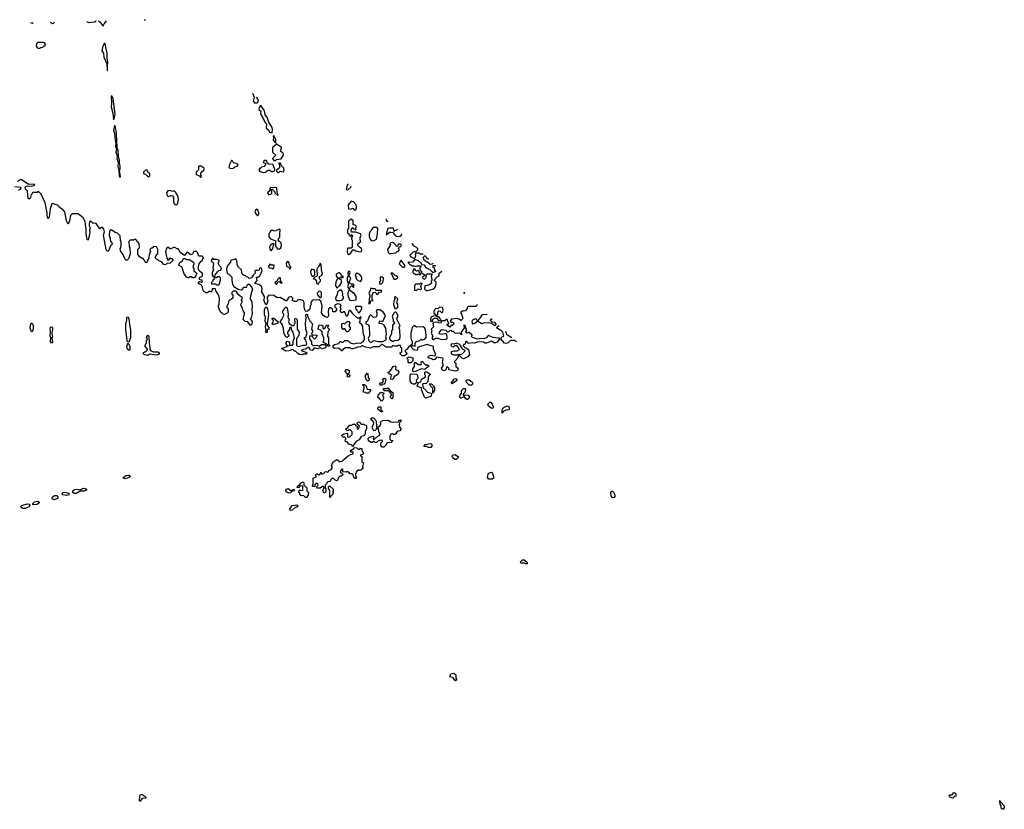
# Model space of a CAD drawing. Extents: x 2737958 to 2903317, y 894217 to 1030017.
# Tile 71 of 123: x 2787297 to 2799650, y 1020110 to 1030017. Entities that reach past the tile are written whole.
import ezdxf

# ---------------------------------------------------------------- set-up
doc = ezdxf.new("R2010")
doc.units = 0

msp = doc.modelspace()

# ---------------------------------------------------------------- linework, layer by layer
at = {"layer": '0CON05XD'}
for points in [[(2787431, 1029980), (2787455, 1029974), (2787465, 1029981)], [(2787683, 1029986), (2787705, 1029970), (2787725, 1029972), (2787734, 1029988)], [(2788141, 1029998), (2788145, 1029989), (2788165, 1029980), (2788235, 1029990), (2788255, 1030001)], [(2788288, 1030002), (2788307, 1029987), (2788335, 1029942), (2788345, 1029938), (2788357, 1029965), (2788385, 1030004)], [(2788644, 1030011), (2788645, 1030011)], [(2788860, 1030016), (2788865, 1030014), (2788876, 1030017)], [(2787555, 1029660), (2787562, 1029668), (2787587, 1029673), (2787605, 1029690), (2787615, 1029690), (2787620, 1029705), (2787610, 1029725), (2787595, 1029730), (2787525, 1029730), (2787510, 1029715), (2787502, 1029685), (2787512, 1029672), (2787525, 1029660), (2787555, 1029660)], [(2788400, 1029380), (2788397, 1029435), (2788402, 1029485), (2788394, 1029534), (2788396, 1029596), (2788375, 1029692), (2788365, 1029718), (2788357, 1029717), (2788342, 1029685), (2788328, 1029625), (2788347, 1029597), (2788352, 1029545), (2788392, 1029462), (2788395, 1029380), (2788400, 1029380)], [(2788475, 1028760), (2788486, 1028784), (2788496, 1028835), (2788472, 1029025), (2788455, 1029062), (2788444, 1029056), (2788450, 1028965), (2788443, 1028925), (2788466, 1028846), (2788475, 1028760)], [(2790218, 1029093), (2790238, 1029045), (2790228, 1028995), (2790245, 1028972), (2790275, 1028974), (2790287, 1028983), (2790292, 1028995), (2790285, 1029023), (2790270, 1029044)], [(2790465, 1028598), (2790469, 1028645), (2790464, 1028665), (2790420, 1028741), (2790404, 1028795), (2790379, 1028825), (2790370, 1028875), (2790325, 1028937), (2790315, 1028938), (2790302, 1028915), (2790298, 1028888), (2790321, 1028871), (2790317, 1028835), (2790349, 1028785), (2790371, 1028731), (2790393, 1028705), (2790390, 1028655), (2790418, 1028635), (2790430, 1028605), (2790465, 1028598)], [(2788555, 1028040), (2788560, 1028045), (2788550, 1028125), (2788559, 1028145), (2788559, 1028185), (2788548, 1028215), (2788549, 1028255), (2788539, 1028295), (2788533, 1028375), (2788520, 1028405), (2788512, 1028595), (2788497, 1028685), (2788485, 1028690), (2788473, 1028627), (2788488, 1028595), (2788490, 1028535), (2788502, 1028465), (2788500, 1028425), (2788512, 1028395), (2788503, 1028355), (2788519, 1028309), (2788517, 1028275), (2788533, 1028225), (2788527, 1028175), (2788543, 1028123), (2788544, 1028064), (2788555, 1028040)], [(2790505, 1028470), (2790510, 1028475), (2790510, 1028515), (2790485, 1028562), (2790478, 1028555), (2790483, 1028535), (2790478, 1028505), (2790505, 1028470)], [(2790505, 1028250), (2790518, 1028262), (2790578, 1028272), (2790607, 1028315), (2790603, 1028343), (2790577, 1028357), (2790568, 1028368), (2790582, 1028405), (2790580, 1028415), (2790515, 1028460), (2790506, 1028444), (2790470, 1028415), (2790470, 1028355), (2790510, 1028315), (2790470, 1028275), (2790485, 1028250), (2790505, 1028250)], [(2789938, 1028148), (2789975, 1028152), (2789995, 1028170), (2790025, 1028180), (2790040, 1028195), (2790027, 1028207), (2789985, 1028220), (2789970, 1028235), (2789965, 1028250), (2789955, 1028250), (2789928, 1028202), (2789920, 1028165), (2789938, 1028148)], [(2790355, 1028098), (2790375, 1028102), (2790415, 1028130), (2790435, 1028128), (2790455, 1028113), (2790475, 1028112), (2790500, 1028125), (2790500, 1028145), (2790482, 1028175), (2790478, 1028198), (2790423, 1028203), (2790402, 1028222), (2790395, 1028250), (2790365, 1028250), (2790350, 1028235), (2790362, 1028222), (2790380, 1028215), (2790380, 1028195), (2790370, 1028185), (2790370, 1028175), (2790333, 1028167), (2790315, 1028150), (2790300, 1028150), (2790300, 1028125), (2790312, 1028112), (2790355, 1028098)], [(2788915, 1028040), (2788932, 1028058), (2788932, 1028082), (2788911, 1028101), (2788895, 1028130), (2788875, 1028130), (2788850, 1028105), (2788850, 1028085), (2788875, 1028080), (2788915, 1028040)], [(2789575, 1028040), (2789580, 1028055), (2789570, 1028065), (2789568, 1028092), (2789595, 1028120), (2789608, 1028122), (2789610, 1028155), (2789575, 1028178), (2789545, 1028180), (2789540, 1028175), (2789540, 1028135), (2789510, 1028105), (2789510, 1028075), (2789545, 1028060), (2789565, 1028040), (2789575, 1028040)], [(2790545, 1028100), (2790565, 1028118), (2790605, 1028108), (2790616, 1028124), (2790613, 1028155), (2790580, 1028185), (2790565, 1028220), (2790550, 1028215), (2790558, 1028178), (2790555, 1028160), (2790535, 1028140), (2790520, 1028135), (2790520, 1028115), (2790535, 1028100), (2790545, 1028100)], [(2788355, 1027390), (2788335, 1027410), (2788325, 1027410), (2788302, 1027392), (2788255, 1027460), (2788213, 1027463), (2788185, 1027490), (2788175, 1027480), (2788170, 1027455), (2788171, 1027431), (2788180, 1027405), (2788172, 1027375), (2788178, 1027345), (2788155, 1027250), (2788145, 1027260), (2788130, 1027335), (2788130, 1027385), (2788117, 1027485), (2788095, 1027530), (2788032, 1027582), (2787955, 1027580), (2787935, 1027560), (2787922, 1027495), (2787905, 1027450), (2787886, 1027495), (2787865, 1027608), (2787835, 1027640), (2787825, 1027640), (2787784, 1027674), (2787775, 1027690), (2787753, 1027693), (2787715, 1027710), (2787700, 1027705), (2787680, 1027645), (2787669, 1027545), (2787655, 1027520), (2787641, 1027555), (2787640, 1027595), (2787615, 1027720), (2787567, 1027827), (2787538, 1027858), (2787525, 1027860), (2787515, 1027850), (2787462, 1027848), (2787442, 1027825), (2787427, 1027773), (2787415, 1027766), (2787402, 1027775), (2787394, 1027865), (2787369, 1027889), (2787364, 1027915), (2787375, 1027926), (2787395, 1027932), (2787441, 1027929), (2787480, 1027935), (2787487, 1027947), (2787405, 1027952), (2787318, 1028008), (2787302, 1028008), (2787265, 1027987)], [(2787235, 1027925), (2787305, 1027916), (2787312, 1027905), (2787309, 1027891), (2787277, 1027873)], [(2789245, 1027698), (2789275, 1027700), (2789282, 1027715), (2789290, 1027775), (2789277, 1027817), (2789260, 1027835), (2789255, 1027850), (2789235, 1027870), (2789215, 1027862), (2789185, 1027872), (2789155, 1027868), (2789141, 1027845), (2789147, 1027807), (2789165, 1027798), (2789195, 1027812), (2789216, 1027806), (2789228, 1027785), (2789228, 1027725), (2789238, 1027705), (2789245, 1027698)], [(2790535, 1027812), (2790540, 1027825), (2790528, 1027848), (2790525, 1027907), (2790505, 1027913), (2790485, 1027908), (2790445, 1027910), (2790430, 1027895), (2790438, 1027888), (2790440, 1027875), (2790408, 1027845), (2790425, 1027820), (2790460, 1027835), (2790460, 1027865), (2790452, 1027872), (2790450, 1027885), (2790465, 1027890), (2790500, 1027855), (2790500, 1027845), (2790535, 1027812)], [(2791424, 1027959), (2791405, 1027940), (2791393, 1027885), (2791415, 1027882), (2791450, 1027915), (2791455, 1027930)], [(2790285, 1027560), (2790298, 1027575), (2790299, 1027591), (2790285, 1027630), (2790275, 1027640), (2790255, 1027628), (2790248, 1027605), (2790262, 1027575), (2790275, 1027560), (2790285, 1027560)], [(2791495, 1027630), (2791515, 1027632), (2791522, 1027655), (2791520, 1027695), (2791485, 1027730), (2791455, 1027740), (2791420, 1027695), (2791422, 1027642), (2791455, 1027640), (2791462, 1027648), (2791475, 1027650), (2791495, 1027630)], [(2791425, 1027072), (2791445, 1027080), (2791475, 1027130), (2791495, 1027130), (2791515, 1027118), (2791565, 1027103), (2791585, 1027108), (2791591, 1027125), (2791586, 1027146), (2791561, 1027161), (2791540, 1027185), (2791540, 1027205), (2791578, 1027235), (2791570, 1027255), (2791570, 1027285), (2791582, 1027315), (2791575, 1027328), (2791515, 1027350), (2791462, 1027352), (2791458, 1027375), (2791465, 1027400), (2791475, 1027410), (2791480, 1027395), (2791515, 1027380), (2791520, 1027425), (2791505, 1027440), (2791482, 1027442), (2791480, 1027495), (2791455, 1027512), (2791431, 1027499), (2791423, 1027487), (2791423, 1027397), (2791412, 1027385), (2791408, 1027365), (2791412, 1027342), (2791428, 1027328), (2791430, 1027315), (2791442, 1027302), (2791448, 1027302), (2791465, 1027320), (2791470, 1027315), (2791470, 1027295), (2791460, 1027285), (2791460, 1027265), (2791470, 1027255), (2791470, 1027165), (2791455, 1027150), (2791415, 1027150), (2791412, 1027145), (2791404, 1027104), (2791410, 1027085), (2791425, 1027072)], [(2791894, 1027517), (2791893, 1027515), (2791895, 1027500), (2791905, 1027488), (2791922, 1027490)], [(2793302, 1025988), (2793289, 1025971), (2793268, 1025962), (2793252, 1025962), (2793215, 1025983), (2793155, 1025957), (2793135, 1025958), (2793115, 1025972), (2793065, 1025974), (2793035, 1025970), (2793005, 1025958), (2792975, 1025963), (2792935, 1025956), (2792921, 1025961), (2792905, 1025980), (2792895, 1025980), (2792885, 1025950), (2792878, 1025942), (2792865, 1025940), (2792860, 1025925), (2792882, 1025902), (2792895, 1025900), (2792928, 1025878), (2792940, 1025815), (2792920, 1025785), (2792865, 1025762), (2792854, 1025764), (2792818, 1025798), (2792802, 1025798), (2792783, 1025757), (2792750, 1025725), (2792767, 1025707), (2792770, 1025665), (2792800, 1025645), (2792790, 1025615), (2792765, 1025608), (2792682, 1025622), (2792680, 1025645), (2792665, 1025660), (2792652, 1025658), (2792648, 1025632), (2792625, 1025610), (2792600, 1025615), (2792590, 1025645), (2792610, 1025675), (2792610, 1025695), (2792600, 1025715), (2792610, 1025765), (2792602, 1025772), (2792528, 1025782), (2792505, 1025752), (2792485, 1025750), (2792465, 1025762), (2792423, 1025773), (2792423, 1025787), (2792435, 1025800), (2792455, 1025808), (2792505, 1025800), (2792520, 1025815), (2792488, 1025885), (2792488, 1025918), (2792405, 1025940), (2792290, 1025905), (2792287, 1025873), (2792280, 1025865), (2792244, 1025874), (2792215, 1025900), (2792210, 1025915), (2792225, 1025930), (2792258, 1025922), (2792257, 1025955), (2792268, 1025975), (2792317, 1025993), (2792335, 1026010), (2792342, 1026002), (2792355, 1026000), (2792385, 1026012), (2792396, 1026034), (2792396, 1026064), (2792387, 1026127), (2792380, 1026145), (2792360, 1026165), (2792275, 1026160), (2792245, 1026180), (2792223, 1026155), (2792203, 1026085), (2792206, 1026015), (2792222, 1025985), (2792220, 1025945), (2792175, 1025910), (2792158, 1025882), (2792130, 1025865), (2792132, 1025852), (2792160, 1025825), (2792125, 1025800), (2792095, 1025800), (2792070, 1025825), (2792072, 1025838), (2792090, 1025855), (2792090, 1025895), (2792080, 1025905), (2792075, 1025930), (2792045, 1025930), (2792035, 1025920), (2792005, 1025920), (2791975, 1025930), (2791965, 1025910), (2791897, 1025907), (2791845, 1025942), (2791835, 1025940), (2791806, 1025914), (2791736, 1025914), (2791695, 1025897), (2791622, 1025912), (2791595, 1025930), (2791577, 1025913), (2791541, 1025909), (2791475, 1025888), (2791458, 1025888), (2791445, 1025898), (2791385, 1025898), (2791352, 1025878), (2791345, 1025860), (2791295, 1025897), (2791245, 1025891), (2791230, 1025905), (2791231, 1025929), (2791245, 1025942), (2791300, 1025955), (2791315, 1025980), (2791325, 1025980), (2791335, 1025970), (2791355, 1025970), (2791375, 1025990), (2791415, 1025992), (2791443, 1025963), (2791485, 1025948), (2791535, 1025962), (2791575, 1025960), (2791610, 1025985), (2791622, 1026005), (2791623, 1026033), (2791608, 1026088), (2791603, 1026173), (2791587, 1026197), (2791560, 1026215), (2791570, 1026235), (2791570, 1026265), (2791580, 1026275), (2791578, 1026288), (2791572, 1026288), (2791555, 1026270), (2791535, 1026270), (2791482, 1026322), (2791448, 1026368), (2791435, 1026370), (2791422, 1026355), (2791420, 1026325), (2791405, 1026292), (2791393, 1026303), (2791375, 1026350), (2791358, 1026352), (2791345, 1026340), (2791334, 1026344), (2791318, 1026365), (2791330, 1026395), (2791320, 1026405), (2791330, 1026425), (2791325, 1026440), (2791309, 1026449), (2791285, 1026450), (2791250, 1026435), (2791253, 1026413), (2791270, 1026395), (2791270, 1026375), (2791255, 1026350), (2791225, 1026350), (2791220, 1026385), (2791195, 1026400), (2791185, 1026400), (2791171, 1026389), (2791167, 1026345), (2791173, 1026315), (2791166, 1026294), (2791155, 1026282), (2791135, 1026287), (2791112, 1026302), (2791083, 1026333), (2791092, 1026425), (2791076, 1026486), (2791055, 1026502), (2791015, 1026496), (2790985, 1026501), (2790965, 1026493), (2790950, 1026465), (2790950, 1026435), (2790943, 1026427), (2790937, 1026383), (2790910, 1026360), (2790895, 1026357), (2790885, 1026360), (2790876, 1026375), (2790866, 1026415), (2790867, 1026465), (2790853, 1026493), (2790825, 1026503), (2790797, 1026503), (2790784, 1026496), (2790775, 1026480), (2790745, 1026480), (2790720, 1026495), (2790723, 1026525), (2790705, 1026542), (2790674, 1026536), (2790645, 1026490), (2790635, 1026488), (2790565, 1026532), (2790528, 1026528), (2790486, 1026556), (2790445, 1026562), (2790420, 1026555), (2790402, 1026535), (2790400, 1026515), (2790407, 1026507), (2790410, 1026485), (2790395, 1026442), (2790385, 1026440), (2790369, 1026475), (2790360, 1026505), (2790370, 1026525), (2790368, 1026545), (2790330, 1026605), (2790340, 1026635), (2790334, 1026664), (2790305, 1026690), (2790250, 1026705), (2790250, 1026715), (2790278, 1026745), (2790270, 1026785), (2790285, 1026788), (2790312, 1026805), (2790338, 1026865), (2790329, 1026899), (2790305, 1026900), (2790300, 1026875), (2790285, 1026868), (2790255, 1026870), (2790248, 1026862), (2790250, 1026835), (2790225, 1026810), (2790215, 1026790), (2790205, 1026780), (2790175, 1026770), (2790158, 1026788), (2790142, 1026792), (2790130, 1026805), (2790115, 1026808), (2790090, 1026825), (2790078, 1026878), (2790041, 1026911), (2790025, 1026940), (2790020, 1026995), (2790012, 1027002), (2790008, 1027018), (2789995, 1027010), (2789945, 1027000), (2789940, 1026975), (2789900, 1026925), (2789893, 1026885), (2789902, 1026832), (2789915, 1026830), (2789960, 1026785), (2789958, 1026745), (2789968, 1026698), (2789985, 1026670), (2790040, 1026635), (2790075, 1026628), (2790095, 1026640), (2790105, 1026660), (2790148, 1026662), (2790150, 1026685), (2790165, 1026700), (2790175, 1026700), (2790208, 1026658), (2790218, 1026635), (2790200, 1026585), (2790200, 1026565), (2790193, 1026557), (2790188, 1026515), (2790208, 1026475), (2790212, 1026405), (2790208, 1026395), (2790212, 1026328), (2790200, 1026275), (2790190, 1026265), (2790212, 1026232), (2790210, 1026195), (2790192, 1026182), (2790158, 1026228), (2790125, 1026230), (2790100, 1026255), (2790118, 1026325), (2790118, 1026345), (2790103, 1026363), (2790090, 1026405), (2790070, 1026435), (2790070, 1026445), (2790090, 1026475), (2790088, 1026488), (2790080, 1026495), (2790082, 1026508), (2790090, 1026515), (2790090, 1026535), (2790065, 1026548), (2790040, 1026570), (2790012, 1026612), (2789975, 1026610), (2789960, 1026595), (2789960, 1026575), (2789970, 1026565), (2789970, 1026525), (2789955, 1026510), (2789920, 1026495), (2789908, 1026445), (2789892, 1026415), (2789912, 1026392), (2789913, 1026365), (2789908, 1026345), (2789900, 1026335), (2789865, 1026320), (2789852, 1026322), (2789835, 1026340), (2789825, 1026340), (2789802, 1026375), (2789792, 1026415), (2789793, 1026437), (2789800, 1026445), (2789802, 1026525), (2789790, 1026565), (2789758, 1026615), (2789755, 1026640), (2789712, 1026638), (2789705, 1026600), (2789675, 1026610), (2789655, 1026590), (2789635, 1026588), (2789608, 1026605), (2789593, 1026633), (2789592, 1026662), (2789578, 1026688), (2789540, 1026705), (2789540, 1026715), (2789555, 1026730), (2789568, 1026728), (2789575, 1026720), (2789588, 1026725), (2789585, 1026750), (2789562, 1026752), (2789550, 1026775), (2789562, 1026788), (2789590, 1026800), (2789592, 1026832), (2789552, 1026862), (2789538, 1026895), (2789550, 1026955), (2789572, 1026988), (2789588, 1026992), (2789602, 1027032), (2789585, 1027050), (2789545, 1027050), (2789528, 1027095), (2789515, 1027110), (2789482, 1027108), (2789466, 1027074), (2789445, 1027068), (2789435, 1027070), (2789407, 1027097), (2789393, 1027097), (2789365, 1027060), (2789310, 1027095), (2789300, 1027125), (2789285, 1027140), (2789275, 1027140), (2789245, 1027160), (2789225, 1027160), (2789195, 1027140), (2789182, 1027142), (2789168, 1027158), (2789155, 1027160), (2789140, 1027145), (2789127, 1027105), (2789143, 1027027), (2789155, 1027000), (2789168, 1027002), (2789185, 1027030), (2789192, 1027022), (2789205, 1027020), (2789220, 1027005), (2789220, 1026995), (2789187, 1026963), (2789145, 1026958), (2789125, 1026942), (2789105, 1026947), (2789075, 1026980), (2789045, 1026990), (2789025, 1027010), (2789012, 1027012), (2789000, 1027025), (2789000, 1027045), (2789010, 1027055), (2789010, 1027065), (2789030, 1027085), (2789030, 1027135), (2789015, 1027168), (2788975, 1027170), (2788958, 1027152), (2788945, 1027150), (2788930, 1027135), (2788940, 1027105), (2788923, 1027077), (2788917, 1027023), (2788898, 1026992), (2788898, 1026975), (2788885, 1026968), (2788875, 1026972), (2788860, 1027005), (2788845, 1027020), (2788832, 1027022), (2788802, 1027042), (2788780, 1027075), (2788780, 1027135), (2788800, 1027155), (2788797, 1027207), (2788755, 1027260), (2788735, 1027260), (2788725, 1027250), (2788712, 1027252), (2788705, 1027260), (2788698, 1027252), (2788685, 1027250), (2788668, 1027232), (2788672, 1027165), (2788680, 1027155), (2788682, 1027078), (2788662, 1027015), (2788645, 1027000), (2788635, 1027000), (2788618, 1027015), (2788595, 1027070), (2788560, 1027115), (2788558, 1027142), (2788568, 1027155), (2788572, 1027185), (2788570, 1027235), (2788560, 1027245), (2788558, 1027305), (2788525, 1027340), (2788503, 1027343), (2788445, 1027380), (2788422, 1027365), (2788418, 1027315), (2788430, 1027285), (2788438, 1027238), (2788460, 1027205), (2788435, 1027180), (2788412, 1027115), (2788395, 1027108), (2788382, 1027135), (2788350, 1027315), (2788362, 1027355), (2788355, 1027390)], [(2790535, 1027138), (2790555, 1027142), (2790572, 1027155), (2790580, 1027185), (2790576, 1027216), (2790554, 1027234), (2790540, 1027255), (2790545, 1027270), (2790563, 1027287), (2790559, 1027335), (2790565, 1027380), (2790555, 1027390), (2790495, 1027363), (2790465, 1027378), (2790445, 1027362), (2790424, 1027325), (2790424, 1027294), (2790445, 1027268), (2790485, 1027250), (2790508, 1027248), (2790508, 1027185), (2790513, 1027163), (2790535, 1027138)], [(2791735, 1027242), (2791772, 1027265), (2791788, 1027325), (2791790, 1027395), (2791775, 1027410), (2791732, 1027408), (2791710, 1027385), (2791708, 1027372), (2791690, 1027355), (2791680, 1027325), (2791680, 1027295), (2791693, 1027263), (2791708, 1027248), (2791735, 1027242)], [(2792036, 1027383), (2792002, 1027368), (2791995, 1027360), (2791985, 1027400), (2791935, 1027402), (2791915, 1027398), (2791895, 1027320), (2791905, 1027320), (2791935, 1027350), (2791955, 1027350), (2791978, 1027348), (2792013, 1027303), (2792035, 1027298), (2792065, 1027302), (2792088, 1027315), (2792091, 1027332)], [(2790455, 1027120), (2790472, 1027148), (2790480, 1027185), (2790490, 1027195), (2790475, 1027210), (2790440, 1027185), (2790432, 1027165), (2790440, 1027125), (2790455, 1027120)], [(2791935, 1027080), (2791955, 1027082), (2792017, 1027093), (2792035, 1027110), (2792048, 1027112), (2792060, 1027125), (2792058, 1027138), (2792050, 1027145), (2792052, 1027158), (2792062, 1027168), (2792078, 1027172), (2792088, 1027188), (2792075, 1027200), (2792045, 1027200), (2792038, 1027172), (2792025, 1027170), (2792018, 1027188), (2791995, 1027210), (2791975, 1027220), (2791952, 1027218), (2791940, 1027205), (2791948, 1027198), (2791947, 1027183), (2791912, 1027135), (2791920, 1027095), (2791935, 1027080)], [(2792219, 1027212), (2792220, 1027205), (2792234, 1027184), (2792272, 1027162), (2792290, 1027145), (2792290, 1027125), (2792265, 1027100), (2792255, 1027110), (2792235, 1027102), (2792205, 1027070), (2792190, 1027065), (2792200, 1027045), (2792245, 1027020), (2792262, 1027038), (2792268, 1027055), (2792263, 1027077), (2792275, 1027090), (2792305, 1027090), (2792325, 1027080), (2792359, 1027080)], [(2789485, 1026780), (2789465, 1026780), (2789455, 1026790), (2789435, 1026790), (2789415, 1026780), (2789390, 1026785), (2789357, 1026835), (2789337, 1026907), (2789328, 1026918), (2789290, 1026935), (2789300, 1026945), (2789305, 1026970), (2789340, 1026990), (2789342, 1027005), (2789355, 1027020), (2789375, 1027020), (2789385, 1027010), (2789425, 1027010), (2789478, 1026975), (2789482, 1026955), (2789470, 1026915), (2789480, 1026895), (2789480, 1026865), (2789520, 1026835), (2789508, 1026802), (2789485, 1026780)], [(2789735, 1026790), (2789748, 1026802), (2789750, 1026815), (2789782, 1026858), (2789795, 1026870), (2789820, 1026875), (2789830, 1026905), (2789805, 1026930), (2789792, 1026955), (2789790, 1026975), (2789798, 1026982), (2789800, 1026995), (2789775, 1027010), (2789735, 1027010), (2789725, 1027020), (2789715, 1027020), (2789702, 1027005), (2789700, 1026985), (2789720, 1026975), (2789727, 1026957), (2789720, 1026905), (2789730, 1026875), (2789712, 1026845), (2789710, 1026815), (2789720, 1026805), (2789722, 1026792), (2789735, 1026790)], [(2792115, 1026910), (2792128, 1026922), (2792130, 1026935), (2792085, 1027000), (2792070, 1026985), (2792060, 1026955), (2792102, 1026912), (2792115, 1026910)], [(2792519, 1026929), (2792482, 1026928), (2792482, 1026912), (2792498, 1026908), (2792503, 1026873), (2792520, 1026855), (2792495, 1026850), (2792485, 1026840), (2792447, 1026877), (2792405, 1026900), (2792395, 1026900), (2792378, 1026938), (2792342, 1026942), (2792338, 1026958), (2792302, 1026992), (2792255, 1027010), (2792227, 1026973), (2792185, 1026970), (2792175, 1026980), (2792170, 1026975), (2792170, 1026965), (2792195, 1026940), (2792205, 1026940), (2792215, 1026930), (2792245, 1026930), (2792265, 1026920), (2792285, 1026928), (2792328, 1026928), (2792330, 1026915), (2792318, 1026902), (2792318, 1026878), (2792340, 1026855), (2792342, 1026832), (2792365, 1026830), (2792380, 1026815), (2792378, 1026802), (2792350, 1026785), (2792355, 1026770), (2792378, 1026762), (2792398, 1026782), (2792400, 1026815), (2792415, 1026830), (2792468, 1026828), (2792470, 1026815), (2792460, 1026805), (2792462, 1026772), (2792470, 1026765), (2792470, 1026745), (2792460, 1026735), (2792462, 1026715), (2792458, 1026705), (2792430, 1026685), (2792382, 1026678), (2792378, 1026638), (2792395, 1026620), (2792415, 1026618), (2792495, 1026642), (2792513, 1026665), (2792523, 1026705), (2792522, 1026725), (2792500, 1026745), (2792500, 1026755), (2792535, 1026790), (2792560, 1026805), (2792560, 1026835), (2792593, 1026860)], [(2792391, 1027050), (2792375, 1027050), (2792360, 1027035), (2792364, 1027014), (2792405, 1026980), (2792415, 1026980), (2792448, 1026948), (2792478, 1026952), (2792486, 1026960)], [(2792432, 1027011), (2792412, 1027012), (2792398, 1027043)], [(2790475, 1026890), (2790487, 1026903), (2790488, 1026938), (2790458, 1026938), (2790435, 1026950), (2790418, 1026925), (2790422, 1026905), (2790459, 1026899), (2790475, 1026890)], [(2790695, 1026890), (2790700, 1026915), (2790682, 1026932), (2790678, 1026968), (2790670, 1026980), (2790655, 1026982), (2790639, 1026961), (2790646, 1026926), (2790678, 1026908), (2790685, 1026890), (2790695, 1026890)], [(2790985, 1026800), (2791000, 1026815), (2790998, 1026865), (2790990, 1026880), (2790964, 1026886), (2790952, 1026878), (2790947, 1026855), (2790954, 1026814), (2790965, 1026800), (2790985, 1026800)], [(2791045, 1026700), (2791050, 1026715), (2791070, 1026735), (2791070, 1026755), (2791060, 1026765), (2791060, 1026795), (2791078, 1026802), (2791097, 1026825), (2791083, 1026877), (2791080, 1026945), (2791065, 1026960), (2791060, 1026935), (2791043, 1026917), (2791027, 1026883), (2791030, 1026805), (2791018, 1026792), (2791002, 1026788), (2790980, 1026765), (2791005, 1026760), (2791022, 1026735), (2791020, 1026705), (2791045, 1026700)], [(2792325, 1026820), (2792328, 1026828), (2792312, 1026842), (2792308, 1026858), (2792298, 1026868), (2792283, 1026867), (2792275, 1026860), (2792262, 1026872), (2792258, 1026888), (2792245, 1026890), (2792240, 1026885), (2792238, 1026872), (2792230, 1026865), (2792230, 1026845), (2792245, 1026830), (2792255, 1026830), (2792265, 1026820), (2792285, 1026820), (2792295, 1026830), (2792305, 1026820), (2792325, 1026820)], [(2789765, 1026690), (2789795, 1026692), (2789810, 1026705), (2789808, 1026725), (2789818, 1026755), (2789817, 1026777), (2789805, 1026790), (2789775, 1026790), (2789765, 1026780), (2789742, 1026778), (2789738, 1026762), (2789722, 1026748), (2789720, 1026735), (2789700, 1026715), (2789702, 1026702), (2789752, 1026702), (2789765, 1026690)], [(2790525, 1026700), (2790532, 1026718), (2790545, 1026730), (2790558, 1026728), (2790575, 1026710), (2790590, 1026715), (2790570, 1026745), (2790570, 1026775), (2790565, 1026780), (2790552, 1026778), (2790532, 1026758), (2790528, 1026742), (2790500, 1026715), (2790515, 1026700), (2790525, 1026700)], [(2791275, 1026650), (2791300, 1026675), (2791315, 1026680), (2791340, 1026725), (2791333, 1026743), (2791310, 1026765), (2791312, 1026778), (2791325, 1026790), (2791335, 1026780), (2791360, 1026785), (2791332, 1026812), (2791326, 1026826), (2791305, 1026842), (2791295, 1026842), (2791268, 1026825), (2791268, 1026805), (2791275, 1026790), (2791300, 1026775), (2791277, 1026753), (2791263, 1026725), (2791260, 1026685), (2791275, 1026650)], [(2791435, 1026640), (2791445, 1026660), (2791465, 1026680), (2791482, 1026662), (2791488, 1026662), (2791490, 1026695), (2791485, 1026700), (2791455, 1026700), (2791430, 1026715), (2791450, 1026775), (2791430, 1026795), (2791430, 1026815), (2791442, 1026845), (2791440, 1026855), (2791425, 1026862), (2791414, 1026845), (2791420, 1026805), (2791407, 1026773), (2791407, 1026737), (2791420, 1026715), (2791414, 1026655), (2791425, 1026640), (2791435, 1026640)], [(2791575, 1026732), (2791591, 1026755), (2791591, 1026785), (2791565, 1026820), (2791533, 1026837), (2791514, 1026826), (2791508, 1026815), (2791521, 1026761), (2791535, 1026748), (2791575, 1026732)], [(2791815, 1026700), (2791835, 1026702), (2791850, 1026715), (2791857, 1026733), (2791862, 1026775), (2791845, 1026788), (2791825, 1026790), (2791820, 1026785), (2791820, 1026755), (2791830, 1026745), (2791812, 1026728), (2791810, 1026705), (2791815, 1026700)], [(2792015, 1026760), (2792022, 1026768), (2792035, 1026770), (2792040, 1026785), (2792025, 1026800), (2792012, 1026802), (2791978, 1026838), (2791952, 1026838), (2791968, 1026818), (2791992, 1026762), (2792015, 1026760)], [(2791275, 1026492), (2791315, 1026493), (2791348, 1026502), (2791360, 1026525), (2791358, 1026538), (2791342, 1026555), (2791350, 1026565), (2791347, 1026597), (2791340, 1026615), (2791325, 1026630), (2791315, 1026620), (2791305, 1026620), (2791283, 1026597), (2791279, 1026571), (2791261, 1026525), (2791264, 1026504), (2791275, 1026492)], [(2791685, 1026450), (2791700, 1026465), (2791702, 1026488), (2791730, 1026495), (2791720, 1026505), (2791720, 1026555), (2791734, 1026596), (2791758, 1026598), (2791770, 1026585), (2791772, 1026572), (2791785, 1026570), (2791812, 1026598), (2791838, 1026602), (2791840, 1026615), (2791835, 1026620), (2791775, 1026620), (2791755, 1026640), (2791728, 1026638), (2791705, 1026650), (2791700, 1026645), (2791698, 1026625), (2791678, 1026585), (2791690, 1026555), (2791690, 1026535), (2791680, 1026515), (2791680, 1026475), (2791673, 1026455), (2791685, 1026450)], [(2792275, 1026620), (2792295, 1026640), (2792325, 1026630), (2792338, 1026642), (2792332, 1026678), (2792348, 1026708), (2792325, 1026710), (2792315, 1026700), (2792265, 1026700), (2792260, 1026695), (2792250, 1026675), (2792250, 1026625), (2792275, 1026620)], [(2791075, 1026530), (2791082, 1026545), (2791082, 1026592), (2791070, 1026605), (2791055, 1026610), (2791030, 1026585), (2791030, 1026575), (2791055, 1026540), (2791065, 1026530), (2791075, 1026530)], [(2791455, 1026492), (2791518, 1026502), (2791520, 1026545), (2791488, 1026588), (2791475, 1026590), (2791445, 1026620), (2791425, 1026620), (2791414, 1026585), (2791413, 1026555), (2791435, 1026500), (2791455, 1026492)], [(2792015, 1026392), (2792042, 1026408), (2792042, 1026442), (2792030, 1026465), (2792040, 1026515), (2792005, 1026550), (2792000, 1026525), (2792010, 1026515), (2791993, 1026487), (2791988, 1026445), (2792002, 1026395), (2792015, 1026392)], [(2792872, 1026597), (2792870, 1026595), (2792875, 1026580), (2792880, 1026585), (2792878, 1026592)], [(2790395, 1026090), (2790382, 1026102), (2790390, 1026115), (2790382, 1026165), (2790390, 1026205), (2790378, 1026235), (2790382, 1026285), (2790370, 1026315), (2790367, 1026375), (2790375, 1026400), (2790385, 1026410), (2790395, 1026410), (2790407, 1026387), (2790417, 1026323), (2790412, 1026245), (2790400, 1026205), (2790400, 1026185), (2790428, 1026145), (2790415, 1026130), (2790402, 1026128), (2790400, 1026095), (2790395, 1026090)], [(2790845, 1025810), (2790805, 1025818), (2790785, 1025828), (2790758, 1025858), (2790745, 1025860), (2790725, 1025880), (2790675, 1025862), (2790635, 1025860), (2790583, 1025893), (2790670, 1025925), (2790655, 1025930), (2790641, 1025951), (2790642, 1025965), (2790655, 1025982), (2790678, 1025975), (2790683, 1025963), (2790682, 1025932), (2790718, 1025932), (2790730, 1025945), (2790730, 1025985), (2790743, 1026025), (2790729, 1026095), (2790708, 1026125), (2790708, 1026148), (2790698, 1026158), (2790683, 1026147), (2790678, 1026125), (2790657, 1026095), (2790658, 1026075), (2790668, 1026065), (2790672, 1026045), (2790655, 1026030), (2790637, 1026037), (2790610, 1026085), (2790608, 1026145), (2790585, 1026200), (2790570, 1026215), (2790570, 1026235), (2790588, 1026255), (2790612, 1026305), (2790612, 1026322), (2790600, 1026335), (2790600, 1026365), (2790610, 1026375), (2790610, 1026385), (2790635, 1026410), (2790645, 1026410), (2790652, 1026402), (2790664, 1026324), (2790661, 1026285), (2790680, 1026255), (2790670, 1026225), (2790677, 1026207), (2790715, 1026180), (2790735, 1026180), (2790752, 1026215), (2790750, 1026265), (2790755, 1026270), (2790770, 1026265), (2790778, 1026245), (2790778, 1026135), (2790802, 1026095), (2790800, 1026055), (2790790, 1026045), (2790788, 1026032), (2790770, 1026015), (2790770, 1025935), (2790782, 1025922), (2790795, 1025918), (2790855, 1025933), (2790886, 1025934), (2790898, 1025945), (2790887, 1025997), (2790870, 1026015), (2790872, 1026028), (2790887, 1026033), (2790902, 1026085), (2790889, 1026135), (2790883, 1026205), (2790893, 1026275), (2790888, 1026315), (2790895, 1026322), (2790910, 1026320), (2790910, 1026295), (2790939, 1026239), (2790969, 1026199), (2790958, 1026135), (2790970, 1026115), (2790970, 1026095), (2790962, 1026088), (2790960, 1026075), (2790975, 1026060), (2791005, 1026062), (2791030, 1026055), (2791022, 1026048), (2791020, 1026035), (2790995, 1026010), (2790980, 1026025), (2790975, 1026040), (2790965, 1026040), (2790958, 1026048), (2790945, 1026050), (2790935, 1026040), (2790933, 1026013), (2790960, 1025975), (2790960, 1025945), (2790985, 1025930), (2791025, 1025933), (2791055, 1025920), (2791085, 1025942), (2791125, 1025940), (2791143, 1025915), (2791131, 1025899), (2791095, 1025888), (2791065, 1025900), (2791035, 1025887), (2790995, 1025898), (2790965, 1025868), (2790945, 1025870), (2790925, 1025910), (2790885, 1025882), (2790853, 1025877), (2790830, 1025865), (2790887, 1025847), (2790900, 1025835), (2790895, 1025820), (2790855, 1025820), (2790845, 1025810)], [(2791555, 1026340), (2791578, 1026362), (2791590, 1026395), (2791588, 1026405), (2791575, 1026418), (2791515, 1026420), (2791510, 1026415), (2791513, 1026383), (2791535, 1026360), (2791542, 1026342), (2791555, 1026340)], [(2793037, 1026442), (2793025, 1026420), (2792925, 1026420), (2792910, 1026405), (2792910, 1026395), (2792890, 1026365), (2792865, 1026358), (2792845, 1026360), (2792832, 1026348), (2792830, 1026335), (2792842, 1026322), (2792856, 1026274), (2792850, 1026255), (2792837, 1026243), (2792816, 1026256), (2792785, 1026269), (2792715, 1026258), (2792700, 1026235), (2792715, 1026220), (2792735, 1026220), (2792742, 1026195), (2792725, 1026180), (2792712, 1026178), (2792695, 1026160), (2792660, 1026185), (2792662, 1026198), (2792678, 1026202), (2792680, 1026215), (2792670, 1026225), (2792665, 1026250), (2792655, 1026258), (2792632, 1026238), (2792592, 1026238), (2792575, 1026210), (2792553, 1026213), (2792545, 1026220), (2792492, 1026218), (2792482, 1026205), (2792490, 1026165), (2792460, 1026135), (2792468, 1026115), (2792458, 1026085), (2792478, 1026055), (2792480, 1026045), (2792468, 1026025), (2792480, 1026005), (2792490, 1026005), (2792515, 1026022), (2792545, 1026023), (2792585, 1026004), (2792643, 1026007), (2792656, 1026014), (2792662, 1026025), (2792658, 1026068), (2792648, 1026078), (2792595, 1026068), (2792560, 1026075), (2792563, 1026097), (2792595, 1026130), (2792645, 1026120), (2792665, 1026100), (2792678, 1026102), (2792692, 1026118), (2792705, 1026120), (2792715, 1026110), (2792735, 1026110), (2792758, 1026088), (2792775, 1026083), (2792815, 1026088), (2792832, 1026072), (2792845, 1026070), (2792850, 1026075), (2792842, 1026082), (2792840, 1026095), (2792880, 1026155), (2792872, 1026165), (2792875, 1026190), (2792888, 1026175), (2792890, 1026145), (2792900, 1026135), (2792900, 1026115), (2792892, 1026102), (2792905, 1026090), (2792938, 1026098), (2792968, 1026068), (2792970, 1026055), (2792962, 1026045), (2792973, 1026033), (2793035, 1026011), (2793095, 1026022), (2793125, 1026018), (2793162, 1026035), (2793185, 1026060), (2793192, 1026052), (2793234, 1026034), (2793310, 1026025), (2793320, 1026015), (2793302, 1025988)], [(2792535, 1026310), (2792542, 1026318), (2792545, 1026350), (2792555, 1026362), (2792571, 1026361), (2792595, 1026340), (2792608, 1026352), (2792612, 1026375), (2792607, 1026397), (2792597, 1026407), (2792565, 1026410), (2792545, 1026390), (2792518, 1026392), (2792503, 1026377), (2792493, 1026357), (2792492, 1026335), (2792522, 1026312), (2792535, 1026310)], [(2788665, 1025970), (2788650, 1025975), (2788644, 1025994), (2788630, 1026125), (2788631, 1026205), (2788642, 1026245), (2788640, 1026275), (2788645, 1026290), (2788660, 1026285), (2788667, 1026265), (2788678, 1026165), (2788687, 1026135), (2788688, 1026025), (2788665, 1025970)], [(2790473, 1026193), (2790463, 1026203), (2790480, 1026235), (2790478, 1026248), (2790460, 1026265), (2790465, 1026270), (2790485, 1026270), (2790507, 1026257), (2790540, 1026225), (2790535, 1026210), (2790485, 1026193), (2790473, 1026193)], [(2791705, 1025972), (2791745, 1025990), (2791795, 1025980), (2791855, 1025980), (2791900, 1026005), (2791892, 1026035), (2791898, 1026065), (2791892, 1026145), (2791865, 1026190), (2791842, 1026202), (2791813, 1026203), (2791802, 1026215), (2791825, 1026240), (2791855, 1026230), (2791888, 1026305), (2791862, 1026345), (2791817, 1026377), (2791785, 1026378), (2791772, 1026368), (2791770, 1026355), (2791780, 1026345), (2791780, 1026305), (2791772, 1026298), (2791770, 1026285), (2791735, 1026280), (2791705, 1026310), (2791695, 1026310), (2791685, 1026300), (2791663, 1026245), (2791655, 1026232), (2791640, 1026225), (2791640, 1026205), (2791650, 1026195), (2791665, 1026192), (2791683, 1026173), (2791686, 1026056), (2791670, 1026015), (2791679, 1025989), (2791695, 1025972), (2791705, 1025972)], [(2791985, 1025982), (2792005, 1025992), (2792046, 1025994), (2792066, 1026014), (2792072, 1026035), (2792068, 1026125), (2792060, 1026145), (2792060, 1026165), (2792070, 1026175), (2792033, 1026253), (2792030, 1026275), (2792040, 1026285), (2792040, 1026305), (2792028, 1026335), (2792015, 1026347), (2792005, 1026347), (2791990, 1026335), (2791970, 1026295), (2791982, 1026255), (2791983, 1026233), (2792000, 1026215), (2791974, 1026186), (2791976, 1026134), (2791964, 1026106), (2791962, 1026078), (2791938, 1026025), (2791940, 1026005), (2791973, 1025983), (2791985, 1025982)], [(2792475, 1026230), (2792480, 1026235), (2792472, 1026248), (2792498, 1026272), (2792525, 1026270), (2792555, 1026240), (2792578, 1026242), (2792580, 1026255), (2792557, 1026287), (2792535, 1026290), (2792525, 1026300), (2792484, 1026296), (2792460, 1026285), (2792450, 1026265), (2792450, 1026235), (2792475, 1026230)], [(2793225, 1026265), (2793200, 1026245), (2793225, 1026228), (2793255, 1026222), (2793270, 1026195), (2793265, 1026182), (2793255, 1026178), (2793217, 1026207), (2793175, 1026213), (2793115, 1026210), (2793095, 1026200), (2793045, 1026230), (2793035, 1026230), (2793006, 1026204), (2792988, 1026198), (2792978, 1026208), (2792972, 1026235), (2792981, 1026249), (2793015, 1026268), (2793045, 1026240), (2793075, 1026270), (2793105, 1026320), (2793163, 1026324)], [(2787455, 1026100), (2787445, 1026100), (2787430, 1026145), (2787435, 1026190), (2787445, 1026208), (2787455, 1026210), (2787467, 1026185), (2787466, 1026134), (2787455, 1026100)], [(2787695, 1025960), (2787683, 1025975), (2787690, 1026025), (2787680, 1026045), (2787683, 1026105), (2787679, 1026135), (2787685, 1026160), (2787695, 1026162), (2787708, 1026148), (2787710, 1026135), (2787702, 1026085), (2787707, 1026035), (2787700, 1026025), (2787707, 1025975), (2787695, 1025960)], [(2791185, 1025920), (2791165, 1025920), (2791158, 1025938), (2791125, 1025960), (2791112, 1025962), (2791100, 1025975), (2791112, 1025988), (2791112, 1026025), (2791092, 1026075), (2791092, 1026102), (2791078, 1026118), (2791040, 1026135), (2791055, 1026188), (2791090, 1026185), (2791100, 1026175), (2791100, 1026145), (2791105, 1026140), (2791118, 1026142), (2791128, 1026152), (2791145, 1026190), (2791170, 1026185), (2791160, 1026155), (2791180, 1026135), (2791180, 1026125), (2791163, 1026097), (2791160, 1026045), (2791170, 1026025), (2791170, 1025945), (2791188, 1025928), (2791185, 1025920)], [(2791415, 1026100), (2791402, 1026102), (2791375, 1026140), (2791362, 1026138), (2791355, 1026130), (2791340, 1026155), (2791340, 1026205), (2791355, 1026210), (2791375, 1026200), (2791405, 1026232), (2791425, 1026230), (2791440, 1026215), (2791428, 1026175), (2791442, 1026152), (2791442, 1026135), (2791415, 1026100)], [(2793532, 1025977), (2793503, 1025993), (2793455, 1025990), (2793425, 1025963), (2793396, 1025954), (2793379, 1025959), (2793330, 1026015), (2793352, 1026038), (2793370, 1026045), (2793360, 1026095), (2793335, 1026120), (2793325, 1026120), (2793291, 1026141), (2793282, 1026155), (2793288, 1026165), (2793314, 1026182)], [(2788905, 1025803), (2788865, 1025810), (2788850, 1025825), (2788852, 1025838), (2788865, 1025850), (2788875, 1025850), (2788900, 1025875), (2788900, 1025885), (2788870, 1025915), (2788870, 1025935), (2788887, 1025963), (2788890, 1025995), (2788900, 1026005), (2788890, 1026035), (2788905, 1026060), (2788918, 1026045), (2788922, 1025955), (2788932, 1025905), (2788930, 1025885), (2788942, 1025862), (2788975, 1025848), (2789029, 1025849), (2789052, 1025835), (2789038, 1025815), (2789015, 1025809), (2788925, 1025820), (2788905, 1025803)], [(2793391, 1026109), (2793397, 1026097), (2793400, 1026075), (2793412, 1026062), (2793425, 1026060), (2793465, 1026033), (2793471, 1026034)], [(2788675, 1025870), (2788665, 1025870), (2788650, 1025885), (2788642, 1025915), (2788655, 1025960), (2788667, 1025947), (2788678, 1025915), (2788680, 1025875), (2788675, 1025870)], [(2792795, 1025810), (2792805, 1025820), (2792825, 1025818), (2792850, 1025825), (2792888, 1025862), (2792888, 1025868), (2792854, 1025884), (2792850, 1025895), (2792830, 1025915), (2792830, 1025925), (2792810, 1025945), (2792775, 1025958), (2792743, 1025947), (2792715, 1025948), (2792708, 1025928), (2792720, 1025915), (2792737, 1025913), (2792755, 1025930), (2792772, 1025932), (2792800, 1025905), (2792810, 1025875), (2792782, 1025858), (2792745, 1025858), (2792715, 1025848), (2792710, 1025845), (2792710, 1025825), (2792745, 1025812), (2792795, 1025810)], [(2792205, 1025710), (2792175, 1025710), (2792170, 1025715), (2792170, 1025755), (2792162, 1025762), (2792160, 1025775), (2792183, 1025787), (2792230, 1025775), (2792230, 1025735), (2792205, 1025710)], [(2791975, 1025502), (2791950, 1025505), (2791960, 1025555), (2791945, 1025570), (2791935, 1025570), (2791920, 1025585), (2791920, 1025595), (2791935, 1025600), (2791955, 1025620), (2791984, 1025666), (2792002, 1025672), (2792017, 1025657), (2792012, 1025632), (2792023, 1025623), (2792047, 1025617), (2792052, 1025595), (2792042, 1025565), (2791992, 1025538), (2791987, 1025513), (2791975, 1025502)], [(2792235, 1025600), (2792228, 1025615), (2792228, 1025635), (2792250, 1025665), (2792250, 1025705), (2792262, 1025718), (2792295, 1025690), (2792335, 1025690), (2792340, 1025705), (2792332, 1025718), (2792342, 1025728), (2792355, 1025730), (2792362, 1025712), (2792395, 1025680), (2792405, 1025690), (2792430, 1025675), (2792428, 1025662), (2792412, 1025658), (2792382, 1025628), (2792335, 1025638), (2792265, 1025602), (2792235, 1025600)], [(2791425, 1025530), (2791400, 1025535), (2791410, 1025545), (2791410, 1025575), (2791382, 1025605), (2791383, 1025617), (2791393, 1025627), (2791407, 1025627), (2791430, 1025615), (2791430, 1025585), (2791420, 1025575), (2791438, 1025558), (2791440, 1025545), (2791425, 1025530)], [(2791665, 1025480), (2791650, 1025495), (2791630, 1025545), (2791655, 1025580), (2791667, 1025577), (2791670, 1025525), (2791680, 1025515), (2791680, 1025495), (2791665, 1025480)], [(2791835, 1025430), (2791825, 1025430), (2791810, 1025445), (2791825, 1025460), (2791845, 1025460), (2791858, 1025472), (2791860, 1025485), (2791850, 1025505), (2791863, 1025517), (2791875, 1025518), (2791890, 1025505), (2791880, 1025455), (2791868, 1025442), (2791845, 1025440), (2791835, 1025430)], [(2792255, 1025442), (2792233, 1025443), (2792215, 1025452), (2792198, 1025485), (2792198, 1025555), (2792208, 1025572), (2792275, 1025568), (2792288, 1025555), (2792292, 1025515), (2792270, 1025495), (2792280, 1025465), (2792255, 1025442)], [(2792388, 1025268), (2792375, 1025280), (2792343, 1025365), (2792338, 1025398), (2792295, 1025410), (2792280, 1025425), (2792288, 1025432), (2792300, 1025465), (2792328, 1025472), (2792340, 1025505), (2792390, 1025535), (2792390, 1025555), (2792380, 1025565), (2792380, 1025595), (2792385, 1025600), (2792405, 1025600), (2792415, 1025590), (2792428, 1025588), (2792450, 1025565), (2792432, 1025548), (2792423, 1025527), (2792418, 1025472), (2792397, 1025453), (2792355, 1025450), (2792350, 1025445), (2792360, 1025395), (2792376, 1025386), (2792415, 1025342), (2792455, 1025330), (2792462, 1025322), (2792458, 1025292), (2792447, 1025283), (2792425, 1025282), (2792405, 1025272), (2792388, 1025268)], [(2792725, 1025450), (2792710, 1025455), (2792751, 1025509), (2792767, 1025517), (2792780, 1025505), (2792778, 1025485), (2792725, 1025450)], [(2791675, 1025330), (2791645, 1025330), (2791635, 1025340), (2791612, 1025342), (2791610, 1025375), (2791620, 1025385), (2791620, 1025415), (2791602, 1025432), (2791602, 1025438), (2791625, 1025440), (2791650, 1025415), (2791652, 1025382), (2791698, 1025378), (2791700, 1025365), (2791675, 1025330)], [(2791965, 1025260), (2791950, 1025275), (2791950, 1025295), (2791960, 1025305), (2791958, 1025328), (2791925, 1025360), (2791872, 1025362), (2791860, 1025375), (2791862, 1025388), (2791905, 1025390), (2791915, 1025400), (2791952, 1025352), (2791968, 1025348), (2791978, 1025338), (2791980, 1025275), (2791965, 1025260)], [(2792485, 1025330), (2792480, 1025335), (2792480, 1025395), (2792450, 1025425), (2792448, 1025438), (2792440, 1025445), (2792445, 1025450), (2792465, 1025450), (2792490, 1025425), (2792492, 1025412), (2792500, 1025405), (2792502, 1025368), (2792485, 1025330)], [(2792965, 1025430), (2792935, 1025430), (2792903, 1025463), (2792900, 1025485), (2792913, 1025497), (2792935, 1025498), (2792970, 1025475), (2792980, 1025465), (2792980, 1025445), (2792965, 1025430)], [(2791845, 1025230), (2791830, 1025235), (2791830, 1025245), (2791808, 1025268), (2791790, 1025275), (2791793, 1025307), (2791825, 1025340), (2791855, 1025340), (2791870, 1025325), (2791850, 1025305), (2791852, 1025292), (2791860, 1025285), (2791860, 1025265), (2791845, 1025230)], [(2792905, 1025250), (2792895, 1025258), (2792875, 1025290), (2792835, 1025270), (2792825, 1025270), (2792813, 1025283), (2792823, 1025307), (2792840, 1025325), (2792840, 1025365), (2792865, 1025390), (2792885, 1025390), (2792890, 1025365), (2792878, 1025332), (2792862, 1025318), (2792862, 1025312), (2792875, 1025300), (2792885, 1025310), (2792925, 1025308), (2792942, 1025285), (2792932, 1025265), (2792915, 1025252), (2792905, 1025250)], [(2791845, 1025092), (2791825, 1025100), (2791792, 1025132), (2791790, 1025145), (2791805, 1025160), (2791828, 1025158), (2791830, 1025125), (2791850, 1025105), (2791845, 1025092)], [(2793235, 1025140), (2793213, 1025143), (2793177, 1025167), (2793172, 1025195), (2793195, 1025220), (2793208, 1025218), (2793223, 1025193), (2793240, 1025155), (2793235, 1025140)], [(2793355, 1025080), (2793350, 1025085), (2793350, 1025115), (2793364, 1025146), (2793415, 1025172), (2793430, 1025170), (2793440, 1025145), (2793440, 1025125), (2793435, 1025120), (2793395, 1025118), (2793373, 1025107), (2793362, 1025098), (2793355, 1025080)], [(2791485, 1024660), (2791470, 1024665), (2791468, 1024678), (2791425, 1024690), (2791420, 1024705), (2791405, 1024720), (2791385, 1024720), (2791380, 1024745), (2791390, 1024755), (2791388, 1024768), (2791375, 1024780), (2791355, 1024780), (2791342, 1024792), (2791340, 1024805), (2791365, 1024820), (2791405, 1024830), (2791410, 1024825), (2791412, 1024782), (2791435, 1024780), (2791468, 1024812), (2791470, 1024845), (2791445, 1024870), (2791425, 1024870), (2791418, 1024862), (2791405, 1024860), (2791390, 1024875), (2791390, 1024885), (2791415, 1024900), (2791435, 1024930), (2791465, 1024930), (2791475, 1024940), (2791505, 1024940), (2791512, 1024922), (2791530, 1024915), (2791530, 1024885), (2791535, 1024880), (2791548, 1024882), (2791560, 1024915), (2791532, 1024942), (2791530, 1024955), (2791542, 1024968), (2791555, 1024970), (2791582, 1024942), (2791615, 1024940), (2791622, 1024932), (2791638, 1024928), (2791650, 1024915), (2791648, 1024885), (2791630, 1024855), (2791630, 1024815), (2791620, 1024805), (2791620, 1024795), (2791582, 1024788), (2791556, 1024744), (2791522, 1024728), (2791500, 1024705), (2791495, 1024690), (2791480, 1024675), (2791487, 1024667), (2791485, 1024660)], [(2791865, 1024652), (2791843, 1024653), (2791828, 1024675), (2791828, 1024702), (2791850, 1024725), (2791848, 1024738), (2791815, 1024740), (2791808, 1024732), (2791792, 1024728), (2791775, 1024710), (2791755, 1024710), (2791745, 1024720), (2791725, 1024720), (2791718, 1024712), (2791705, 1024710), (2791672, 1024732), (2791669, 1024761), (2791685, 1024778), (2791732, 1024792), (2791740, 1024785), (2791738, 1024772), (2791730, 1024765), (2791735, 1024740), (2791780, 1024785), (2791809, 1024801), (2791818, 1024815), (2791801, 1024845), (2791800, 1024885), (2791792, 1024892), (2791790, 1024905), (2791818, 1024925), (2791828, 1024945), (2791825, 1024970), (2791855, 1024990), (2791922, 1024992), (2791953, 1024973), (2791975, 1024968), (2792045, 1024970), (2792055, 1024990), (2792077, 1024997), (2792078, 1024975), (2792062, 1024968), (2792058, 1024935), (2792063, 1024903), (2792080, 1024885), (2792080, 1024875), (2792065, 1024860), (2792032, 1024848), (2792008, 1024812), (2791985, 1024812), (2791975, 1024820), (2791952, 1024818), (2791950, 1024805), (2791940, 1024795), (2791940, 1024755), (2791955, 1024740), (2791978, 1024738), (2791978, 1024732), (2791957, 1024713), (2791902, 1024708), (2791900, 1024685), (2791865, 1024652)], [(2791745, 1024860), (2791732, 1024872), (2791723, 1024893), (2791723, 1024917), (2791740, 1024945), (2791740, 1024955), (2791730, 1024975), (2791700, 1025005), (2791715, 1025020), (2791735, 1025020), (2791768, 1024985), (2791772, 1024915), (2791780, 1024895), (2791770, 1024885), (2791770, 1024875), (2791755, 1024862), (2791745, 1024860)], [(2792428, 1024648), (2792402, 1024662), (2792373, 1024663), (2792370, 1024675), (2792383, 1024687), (2792455, 1024700), (2792470, 1024685), (2792470, 1024665), (2792455, 1024650), (2792428, 1024648)], [(2791125, 1024080), (2791115, 1024080), (2791100, 1024105), (2791112, 1024138), (2791120, 1024145), (2791108, 1024158), (2791095, 1024160), (2791065, 1024140), (2791035, 1024140), (2791020, 1024155), (2791038, 1024172), (2791040, 1024185), (2791015, 1024200), (2791000, 1024185), (2790998, 1024162), (2790975, 1024160), (2790970, 1024165), (2790972, 1024178), (2790980, 1024185), (2790980, 1024265), (2791020, 1024285), (2791008, 1024298), (2791011, 1024309), (2791025, 1024317), (2791052, 1024308), (2791070, 1024325), (2791075, 1024340), (2791085, 1024320), (2791105, 1024320), (2791133, 1024347), (2791165, 1024340), (2791181, 1024359), (2791206, 1024374), (2791218, 1024395), (2791219, 1024409), (2791210, 1024425), (2791226, 1024465), (2791275, 1024500), (2791296, 1024486), (2791305, 1024470), (2791345, 1024478), (2791367, 1024503), (2791417, 1024543), (2791448, 1024562), (2791479, 1024571), (2791479, 1024589), (2791452, 1024592), (2791448, 1024605), (2791455, 1024617), (2791490, 1024635), (2791492, 1024648), (2791526, 1024646), (2791545, 1024630), (2791565, 1024630), (2791575, 1024640), (2791588, 1024638), (2791590, 1024615), (2791608, 1024588), (2791610, 1024575), (2791598, 1024562), (2791570, 1024555), (2791590, 1024535), (2791590, 1024475), (2791610, 1024455), (2791600, 1024405), (2791610, 1024395), (2791577, 1024363), (2791565, 1024360), (2791555, 1024370), (2791522, 1024348), (2791510, 1024315), (2791510, 1024295), (2791520, 1024285), (2791518, 1024262), (2791505, 1024260), (2791490, 1024275), (2791480, 1024305), (2791465, 1024320), (2791445, 1024320), (2791425, 1024340), (2791412, 1024342), (2791405, 1024350), (2791395, 1024340), (2791352, 1024342), (2791350, 1024375), (2791345, 1024380), (2791322, 1024358), (2791320, 1024345), (2791348, 1024318), (2791350, 1024305), (2791335, 1024290), (2791312, 1024288), (2791293, 1024267), (2791290, 1024245), (2791278, 1024232), (2791255, 1024240), (2791235, 1024260), (2791215, 1024260), (2791202, 1024248), (2791198, 1024232), (2791188, 1024222), (2791165, 1024220), (2791150, 1024205), (2791148, 1024192), (2791130, 1024175), (2791130, 1024145), (2791140, 1024135), (2791140, 1024095), (2791125, 1024080)], [(2792775, 1024500), (2792755, 1024500), (2792731, 1024521), (2792722, 1024535), (2792728, 1024555), (2792755, 1024560), (2792800, 1024535), (2792800, 1024525), (2792775, 1024500)], [(2788615, 1024258), (2788600, 1024265), (2788597, 1024275), (2788632, 1024298), (2788665, 1024304), (2788682, 1024295), (2788666, 1024275), (2788645, 1024264), (2788615, 1024258)], [(2793225, 1024250), (2793183, 1024253), (2793168, 1024275), (2793174, 1024316), (2793185, 1024328), (2793215, 1024340), (2793230, 1024325), (2793240, 1024285), (2793240, 1024265), (2793225, 1024250)], [(2790895, 1024020), (2790885, 1024020), (2790857, 1024047), (2790830, 1024045), (2790810, 1024065), (2790810, 1024075), (2790800, 1024085), (2790800, 1024105), (2790815, 1024120), (2790825, 1024110), (2790848, 1024112), (2790850, 1024165), (2790815, 1024170), (2790797, 1024143), (2790778, 1024148), (2790783, 1024165), (2790809, 1024181), (2790827, 1024205), (2790845, 1024216), (2790858, 1024215), (2790864, 1024205), (2790862, 1024172), (2790875, 1024170), (2790900, 1024145), (2790900, 1024105), (2790920, 1024085), (2790918, 1024055), (2790895, 1024020)], [(2791195, 1024020), (2791180, 1024025), (2791190, 1024035), (2791190, 1024105), (2791170, 1024135), (2791170, 1024155), (2791185, 1024170), (2791230, 1024125), (2791230, 1024105), (2791220, 1024095), (2791230, 1024085), (2791228, 1024065), (2791202, 1024038), (2791195, 1024020)], [(2787735, 1023994), (2787716, 1023996), (2787704, 1024005), (2787709, 1024031), (2787735, 1024047), (2787767, 1024047), (2787776, 1024026), (2787774, 1024015), (2787735, 1023994)], [(2787885, 1024046), (2787840, 1024055), (2787830, 1024065), (2787840, 1024085), (2787865, 1024090), (2787915, 1024078), (2787915, 1024054), (2787885, 1024046)], [(2787981, 1024071), (2787963, 1024085), (2787966, 1024105), (2787985, 1024121), (2788014, 1024126), (2788055, 1024120), (2788095, 1024139), (2788117, 1024137), (2788137, 1024125), (2788136, 1024115), (2788108, 1024102), (2788057, 1024103), (2788005, 1024073), (2787981, 1024071)], [(2790675, 1024077), (2790648, 1024088), (2790638, 1024105), (2790642, 1024125), (2790665, 1024136), (2790705, 1024107), (2790712, 1024108), (2790725, 1024122), (2790740, 1024125), (2790738, 1024105), (2790712, 1024098), (2790695, 1024082), (2790675, 1024077)], [(2794735, 1024018), (2794718, 1024045), (2794712, 1024085), (2794725, 1024100), (2794735, 1024100), (2794745, 1024090), (2794762, 1024055), (2794762, 1024035), (2794755, 1024022), (2794735, 1024018)], [(2787335, 1023884), (2787316, 1023895), (2787311, 1023905), (2787318, 1023922), (2787395, 1023942), (2787417, 1023937), (2787424, 1023924), (2787418, 1023905), (2787365, 1023884), (2787335, 1023884)], [(2787475, 1023930), (2787464, 1023935), (2787461, 1023945), (2787484, 1023966), (2787525, 1023974), (2787542, 1023965), (2787543, 1023955), (2787515, 1023935), (2787475, 1023930)], [(2790695, 1023860), (2790682, 1023872), (2790715, 1023920), (2790775, 1023930), (2790790, 1023915), (2790775, 1023900), (2790752, 1023898), (2790715, 1023862), (2790695, 1023860)], [(2793665, 1023190), (2793645, 1023190), (2793635, 1023200), (2793585, 1023200), (2793580, 1023215), (2793605, 1023240), (2793625, 1023240), (2793660, 1023215), (2793662, 1023202), (2793670, 1023195), (2793665, 1023190)], [(2792765, 1021720), (2792730, 1021765), (2792692, 1021772), (2792705, 1021810), (2792745, 1021818), (2792767, 1021797), (2792770, 1021755), (2792780, 1021735), (2792765, 1021720)], [(2788805, 1020210), (2788800, 1020215), (2788803, 1020277), (2788813, 1020297), (2788837, 1020297), (2788855, 1020280), (2788870, 1020275), (2788880, 1020255), (2788875, 1020250), (2788833, 1020247), (2788805, 1020210)], [(2799005, 1020250), (2798975, 1020260), (2798962, 1020272), (2798960, 1020285), (2798965, 1020290), (2798995, 1020290), (2799012, 1020318), (2799025, 1020320), (2799040, 1020305), (2799040, 1020275), (2799025, 1020270), (2799005, 1020250)], [(2799635, 1020110), (2799625, 1020110), (2799612, 1020125), (2799610, 1020155), (2799600, 1020175), (2799600, 1020200), (2799590, 1020205), (2799595, 1020220), (2799600, 1020200), (2799608, 1020198), (2799650, 1020155), (2799647, 1020133), (2799635, 1020110)]]:
    msp.add_lwpolyline(points, dxfattribs=at)

doc.saveas('drawing.dxf')
